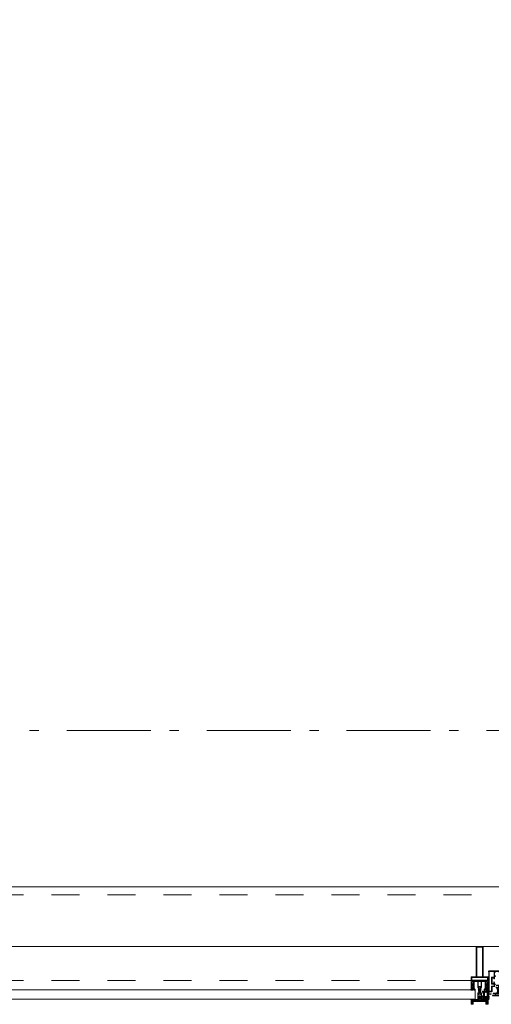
# Model space of a CAD drawing. Header units: millimetres. Extents: x 274611 to 749520, y 175257 to 298905.
# Tile 176 of 251: x 734182 to 735586, y 192693 to 195626. Entities that reach past the tile are written whole.
import ezdxf

# ---------------------------------------------------------------- set-up
doc = ezdxf.new("R2010")
doc.units = ezdxf.units.MM
doc.header["$LTSCALE"] = 400
doc.linetypes.add('STYLE_01', pattern=[0.416641, 0.208282, -0.208359])
doc.linetypes.add('STYLE_06', pattern=[1.041641, 0.625, -0.208282, 0.069427, -0.138931])
doc.layers.add('mat-glas', color=5, linetype='Continuous', lineweight=15)
doc.layers.add('None', color=7, linetype='Continuous', lineweight=9)
doc.styles.get("Standard").update_dxf_attribs({"font": 'arial.ttf'})

# ---------------------------------------------------------------- blocks, each defined once
blk = doc.blocks.new('30010-0')
at = {"layer": 'None', "color": 8, "linetype": 'Continuous', "lineweight": 5}
for p, q in [((3, 20), (3, 22)), ((3, 11), (3, 18)), ((3, 6), (3, 9)), ((4, 6), (4, 22)), ((5, 6), (5, 22)), ((6, 18), (6, 22)), ((6, 6), (6, 11)), ((7, 20), (7, 22)), ((8, 21), (8, 22)), ((8, 6), (8, 7)), ((12, 21), (12, 22)), ((12, 6), (12, 7)), ((13, 20), (13, 22)), ((13, 6), (13, 8)), ((14, 6), (14, 22)), ((15, 6), (15, 22)), ((16, 6), (16, 22)), ((17, 20), (17, 22)), ((17, 13), (17, 17)), ((17, 6), (17, 9)), ((18, 14), (18, 16)), ((19, 14), (19, 16)), ((20, 14), (20, 16)), ((21, 14), (21, 16)), ((22, 15), (22, 16)), ((23, 15), (23, 16)), ((24, 14), (24, 16)), ((25, 15), (25, 16))]:
    blk.add_line(p, q, dxfattribs=at)
at = {"layer": 'None', "color": 8, "linetype": 'Continuous', "lineweight": 5, "flags": 128}
for points in [[(20, 22), (27, 22), (28, 23), (29, 24), (29, 37), (30, 38), (34, 38), (35, 38), (36, 39), (36, 39), (36, 40), (36, 40), (36, 40), (35, 40), (35, 40), (35, 43), (36, 44), (37, 44), (38, 45), (37, 45), (35, 45), (35, 50), (34, 52), (33, 52), (33, 48), (32, 47), (30, 47), (29, 48), (29, 63), (30, 64), (32, 64), (33, 63), (33, 61), (34, 61), (35, 62), (35, 68), (37, 68), (38, 69), (37, 70), (35, 70), (35, 80), (36, 80), (36, 80), (37, 80), (37, 81), (35, 81), (35, 83), (50, 83), (50, 81), (49, 81), (49, 80), (49, 80), (50, 80), (50, 79), (51, 79), (51, 79), (52, 79), (52, 80), (51, 80), (51, 81), (52, 81), (52, 83), (54, 83), (54, 81), (54, 81), (54, 80), (54, 80), (54, 79), (54, 79), (55, 79), (55, 83), (55, 84), (54, 85), (20, 85), (19, 84), (18, 83), (18, 82), (19, 82), (19, 66), (18, 66), (18, 65), (19, 65), (19, 37), (18, 37), (18, 36), (19, 36), (19, 25), (18, 24), (1, 24), (0, 24), (0, 22), (0, 22), (1, 21), (1, 21), (1, 18), (2, 18), (2, 18), (3, 19), (3, 20), (3, 20), (3, 20), (3, 20), (2, 20), (2, 20), (2, 22), (1, 22), (2, 22), (8, 22), (8, 23), (9, 22), (9, 22), (9, 22), (7, 21), (6, 20), (7, 20), (10, 21), (13, 20), (14, 20), (13, 21), (12, 21), (12, 21), (11, 22), (11, 22), (11, 22), (12, 23), (12, 22), (19, 22), (19, 22), (18, 22), (18, 20), (18, 20), (18, 20), (17, 20), (17, 20), (17, 20), (17, 19), (18, 18), (18, 18), (19, 18), (20, 21), (20, 21), (20, 22)], [(27, 65), (27, 46), (28, 45), (33, 45), (34, 44), (34, 40), (33, 39), (28, 39), (27, 38), (27, 25), (26, 24), (21, 24), (20, 25), (20, 82), (21, 83), (33, 83), (34, 82), (34, 67), (33, 66), (28, 66)], [(9, 7), (9, 7), (8, 6), (2, 6), (2, 8), (2, 9), (3, 9), (3, 9), (3, 9), (3, 10), (3, 11), (3, 18), (3, 19), (3, 20), (3, 20), (3, 20), (3, 20), (2, 20), (2, 20), (2, 22), (8, 22), (9, 22), (9, 22), (7, 20), (6, 19), (6, 18), (6, 11), (6, 9), (7, 8), (7, 6)], [(17, 5), (17, 2), (3, 2), (3, 5)]]:
    blk.add_lwpolyline(points, close=True, dxfattribs=at)
for points in [[(20, 6), (20, 7), (20, 7), (20, 8), (19, 11), (18, 11), (18, 11), (17, 10), (17, 9), (17, 9), (18, 9), (18, 9), (18, 9), (18, 9), (18, 7), (19, 7), (19, 6), (12, 6), (12, 6), (11, 6), (11, 7), (11, 7), (13, 8), (14, 9), (13, 9), (10, 8), (7, 9), (6, 9), (7, 8), (8, 7), (8, 7), (9, 7), (9, 7), (9, 6), (8, 6), (8, 6), (2, 6), (1, 7), (2, 7), (2, 9), (2, 9), (3, 9), (3, 9), (3, 9), (3, 10), (2, 11), (2, 11), (1, 11), (0, 8), (1, 7), (0, 7), (0, 6), (0, 5), (1, 5), (1, 5), (2, 4), (2, 2), (1, 2), (0, 1), (0, 0), (1, 0), (20, 0), (20, 0), (20, 1), (19, 2), (19, 2), (19, 4), (19, 5), (19, 5), (20, 5), (20, 5), (20, 6)], [(12, 7), (12, 6), (18, 6), (18, 8), (18, 9), (18, 9), (17, 9), (17, 9), (17, 9), (17, 10), (17, 11), (17, 13), (18, 14), (20, 14), (23, 15), (23, 15), (23, 15), (23, 14), (25, 15), (26, 15), (26, 16), (26, 16), (26, 16), (18, 16), (18, 17), (17, 18), (17, 19), (17, 20), (17, 20), (18, 20), (18, 20), (18, 20), (18, 22), (12, 22), (12, 22), (12, 22), (13, 20), (14, 19), (14, 18), (14, 11), (14, 9), (13, 8), (12, 7)]]:
    blk.add_lwpolyline(points, dxfattribs=at)
blk = doc.blocks.new('30009-0')
at = {"layer": 'None', "color": 8, "linetype": 'Continuous', "lineweight": 5, "flags": 128}
for points in [[(32, 24), (34, 24), (34, 23), (34, 22), (35, 22), (36, 22), (37, 22), (37, 23), (36, 23), (36, 26), (45, 26), (45, 23), (44, 23), (44, 22), (45, 22), (47, 22), (47, 64), (46, 65), (45, 65), (21, 65), (20, 64), (20, 56), (20, 56), (22, 56), (22, 57), (22, 59), (23, 59), (23, 61), (22, 61), (22, 61), (22, 63), (22, 64), (27, 64), (28, 63), (28, 61), (27, 61), (26, 61), (26, 59), (28, 59), (28, 46), (28, 46), (28, 45), (28, 32), (22, 32), (22, 34), (22, 34), (20, 34), (20, 34), (20, 32), (12, 32), (11, 32), (11, 31), (12, 30), (13, 30), (13, 31), (16, 31), (17, 30), (17, 26), (16, 25), (16, 25), (11, 25), (11, 26), (11, 26), (10, 25), (10, 24), (10, 24), (11, 24), (12, 23), (12, 23), (12, 22), (13, 20), (13, 19), (14, 19), (15, 20), (15, 21), (15, 21), (14, 21), (14, 21), (14, 22), (14, 22), (13, 23), (13, 23), (13, 24), (19, 24), (20, 24), (20, 24), (20, 23), (20, 23), (19, 22), (18, 21), (18, 21), (22, 22), (25, 21), (25, 21), (24, 22), (23, 23), (23, 23), (23, 23), (23, 23), (23, 24), (23, 24), (24, 24), (30, 24), (30, 23), (30, 23), (29, 22), (28, 21), (28, 20), (29, 19), (30, 19), (30, 20), (31, 22), (31, 23), (31, 23), (32, 24)], [(11, 8), (9, 8), (8, 8), (2, 8), (2, 8), (2, 7), (3, 6), (3, 6), (3, 7), (6, 7), (7, 6), (7, 2), (6, 2), (2, 2), (2, 2), (1, 2), (0, 1), (0, 1), (1, 0), (31, 0), (32, 1), (32, 8), (31, 8), (31, 9), (31, 9), (30, 12), (30, 12), (29, 12), (28, 11), (28, 10), (29, 10), (29, 10), (29, 10), (29, 10), (30, 9), (30, 8), (30, 8), (24, 8), (23, 7), (23, 8), (23, 8), (23, 8), (24, 9), (25, 10), (25, 10), (22, 9), (18, 10), (18, 10), (19, 9), (20, 9), (20, 9), (20, 8), (20, 8), (20, 8), (20, 7), (19, 8), (13, 8), (13, 8), (13, 9), (14, 10), (14, 10), (14, 10), (14, 10), (15, 10), (15, 11), (14, 12), (13, 12), (13, 12), (12, 9), (12, 9), (12, 8), (11, 8)], [(8, 2), (8, 6), (30, 6), (30, 2), (8, 2)], [(20, 23), (20, 24), (20, 24), (14, 24), (14, 22), (14, 22), (14, 21), (14, 21), (15, 21), (15, 21), (14, 19), (14, 12), (15, 11), (15, 10), (15, 10), (14, 10), (14, 10), (14, 10), (14, 10), (14, 8), (20, 8), (20, 8), (20, 8), (18, 10), (18, 8), (18, 10), (18, 11), (17, 12), (17, 20), (17, 21), (18, 21), (20, 23)], [(23, 23), (23, 24), (23, 24), (29, 24), (29, 22), (29, 22), (29, 21), (29, 21), (28, 21), (28, 21), (29, 19), (29, 12), (28, 11), (28, 10), (28, 10), (29, 10), (29, 10), (29, 10), (29, 10), (29, 8), (23, 8), (23, 8), (23, 8), (25, 10), (25, 8), (25, 10), (26, 11), (26, 12), (26, 20), (26, 21), (25, 21), (23, 23)]]:
    blk.add_lwpolyline(points, dxfattribs=at)
blk.add_lwpolyline([(30, 32), (30, 63), (31, 64), (44, 64), (45, 63), (45, 28), (44, 27), (35, 27), (34, 26), (33, 25), (19, 25), (18, 26), (18, 29), (19, 30), (28, 30), (29, 31)], close=True, dxfattribs=at)
blk = doc.blocks.new('*U1912')
at = {"layer": 'None', "color": 7}
for name, p in [('30010-0', (48655.1, -35310.5)), ('30009-0', (48685.1, -35300.5))]:
    blk.add_blockref(name, p, dxfattribs=at)
blk = doc.blocks.new('*U1913')
at = {"layer": 'None', "color": 8, "lineweight": 5, "flags": 128}
for points in [[(48631.6, -35283.5), (48631.6, -35283.5, 0.390793), (48633.1, -35282.2), (48633.1, -35282.2, 0.390793), (48632, -35280.5), (48632, -35280.5, -0.352623), (48630.4, -35278.6), (48630.4, -35271.8), (48630.4, -35271.8, 0.414214), (48630.1, -35271.5), (48628.8, -35271.5), (48628.3, -35271.7), (48628.3, -35271.7, -0.520293), (48628, -35271.5), (48628, -35268.8), (48628.2, -35268.7), (48628.2, -35266.7), (48628.2, -35266.7, -0.577863), (48628.2, -35266.4), (48628.3, -35266.4), (48628.3, -35266.4, 0.366605), (48628.6, -35266.2), (48628.6, -35266.2, 0.366605), (48628.4, -35265.8), (48628.4, -35265.8, -0.130834), (48627.1, -35264.8), (48627.1, -35264.8, 0.439074), (48625.7, -35264.8), (48625.7, -35264.8, -0.133252), (48624.3, -35265.8), (48624.3, -35265.8, 0.366605), (48624.1, -35266.2), (48624.1, -35266.2, 0.366605), (48624.4, -35266.4), (48624.5, -35266.4), (48624.5, -35266.4, -0.577455), (48624.6, -35266.7), (48624.6, -35268.7), (48624.7, -35268.8), (48624.7, -35271.5), (48624.7, -35271.5, -0.52048), (48624.5, -35271.7), (48623.9, -35271.5), (48621.7, -35271.5), (48621.7, -35271.5, 0.414214), (48621.4, -35271.8), (48621.4, -35279.6), (48621.4, -35279.6, -0.255976), (48620.5, -35281.3), (48620.5, -35281.3, 0.749676), (48621.1, -35283.5), (48625.2, -35283.5), (48625.2, -35283.5, 0.414214), (48627.2, -35281.5), (48627.2, -35281.5, -0.402808), (48627.7, -35281), (48627.7, -35281, -0.402808), (48628.2, -35281.5), (48628.2, -35281.5, 0.233259), (48628.4, -35281.8), (48631.8, -35282.3), (48631.8, -35282.3, -0.419014), (48631.9, -35282.4), (48631.9, -35282.4, -0.419014), (48631.8, -35282.5), (48630.4, -35282.5), (48630.4, -35282.5, 0.414214), (48629.9, -35283), (48629.9, -35283, 0.414214), (48630.4, -35283.5)], [(48625.6, -35280.5), (48625.6, -35280.5, -0.552342), (48626.2, -35281.7), (48626.2, -35281.7, -0.263556), (48624.5, -35282.7), (48621, -35282.7), (48621, -35282.7, -0.437017), (48620.7, -35282.4), (48620.7, -35282.4, -0.437017), (48621.1, -35282.1), (48621.1, -35282.1, 0.396568), (48622.7, -35280.8), (48622.7, -35280.8, -0.418874), (48623.2, -35280.3)], [(48671.4, -35271.3), (48671.4, -35255.5), (48669.5, -35255.5), (48623.3, -35255.5), (48621.4, -35255.5), (48621.4, -35271.3), (48624.3, -35271.3), (48624.3, -35266.7), (48623.8, -35266.7), (48623.8, -35265.3), (48624.3, -35265.3), (48624.3, -35263.4), (48624.5, -35263.2), (48624.5, -35259), (48624.5, -35259, -0.414214), (48626.2, -35257.3), (48626.2, -35257.3), (48626.2, -35257.3, -0.414214), (48627.9, -35259), (48627.9, -35263.2), (48628.2, -35263.4), (48628.2, -35265.3), (48628.7, -35265.3), (48628.7, -35266.7), (48628.2, -35266.7), (48628.2, -35271.3), (48630.1, -35271.3), (48630.1, -35258.5), (48630.1, -35258.5, -0.414214), (48631.3, -35257.3), (48631.3, -35257.3), (48639.8, -35257.3), (48639.8, -35257.3, -0.414214), (48641, -35258.5), (48641, -35275.5), (48642.5, -35275.5), (48642.5, -35278.3), (48642.1, -35278.7), (48642.5, -35279.1), (48642.5, -35279.7), (48642.1, -35280.1), (48642.5, -35280.5), (48642.5, -35281.1), (48642.1, -35281.5), (48642.5, -35282.5), (48642.5, -35287.3), (48644.2, -35287.3), (48644.2, -35276.5), (48644.2, -35276.5, -0.414214), (48646.4, -35274.3), (48646.4, -35274.3), (48646.4, -35274.3, -0.414214), (48648.6, -35276.5), (48648.6, -35287.3), (48650.3, -35287.3), (48650.3, -35282.5), (48650.7, -35281.5), (48650.3, -35281.1), (48650.3, -35280.5), (48650.7, -35280.1), (48650.3, -35279.7), (48650.3, -35279.1), (48650.7, -35278.7), (48650.3, -35278.3), (48650.3, -35275.5), (48651.7, -35275.5), (48651.7, -35258.5), (48651.7, -35258.5, -0.414214), (48652.9, -35257.3), (48652.9, -35257.3), (48661.5, -35257.3), (48661.5, -35257.3, -0.414214), (48662.7, -35258.5), (48662.7, -35271.3), (48664.6, -35271.3), (48664.6, -35266.7), (48664.1, -35266.7), (48664.1, -35265.3), (48664.6, -35265.3), (48664.6, -35263.4), (48664.8, -35263.2), (48664.8, -35259), (48664.8, -35259, -0.414214), (48666.5, -35257.3), (48666.5, -35257.3), (48666.6, -35257.3, -0.414214), (48668.3, -35259), (48668.3, -35263.2), (48668.5, -35263.4), (48668.5, -35265.3), (48669, -35265.3), (48669, -35266.7), (48668.5, -35266.7), (48668.5, -35271.3)], [(48623.4, -35274.6), (48623.4, -35274.6, -0.414214), (48624.2, -35273.7), (48624.2, -35273.7, -0.414214), (48625.1, -35274.6), (48625.1, -35277.5), (48625.1, -35277.5, -0.414214), (48624.2, -35278.3), (48624.2, -35278.3, -0.414214), (48623.4, -35277.5)], [(48625.4, -35266.5, -0.29188), (48625.6, -35266), (48626.1, -35265.6), (48626.1, -35265.6, -0.344328), (48626.7, -35265.6), (48627.2, -35266), (48627.2, -35266, -0.29188), (48627.4, -35266.5), (48627, -35268.2), (48627, -35268.2, -0.348796), (48626.4, -35268.7), (48626.4, -35268.7, -0.348796), (48625.8, -35268.2), (48625.4, -35266.5)], [(48627.5, -35278.3, -0.414214), (48626.7, -35277.5), (48626.7, -35274.6), (48626.7, -35274.6, -0.414214), (48627.5, -35273.7), (48627.5, -35273.7, -0.414214), (48628.4, -35274.6), (48628.4, -35277.5), (48628.4, -35277.5, -0.414214), (48627.5, -35278.3)], [(48661.2, -35283.5), (48661.2, -35283.5, -0.390793), (48659.6, -35282.2), (48659.6, -35282.2, -0.390793), (48660.8, -35280.5), (48660.8, -35280.5, 0.352623), (48662.4, -35278.6), (48662.4, -35271.8), (48662.4, -35271.8, -0.414214), (48662.7, -35271.5), (48663.9, -35271.5), (48664.5, -35271.7), (48664.5, -35271.7, 0.520293), (48664.7, -35271.5), (48664.7, -35268.8), (48664.6, -35268.7), (48664.6, -35266.7), (48664.6, -35266.7, 0.577863), (48664.5, -35266.4), (48664.4, -35266.4), (48664.4, -35266.4, -0.366605), (48664.1, -35266.2), (48664.1, -35266.2, -0.366605), (48664.3, -35265.8), (48664.3, -35265.8, 0.130834), (48665.6, -35264.8), (48665.6, -35264.8, -0.439074), (48667.1, -35264.8), (48667.1, -35264.8, 0.133252), (48668.4, -35265.8), (48668.4, -35265.8, -0.366605), (48668.6, -35266.2), (48668.6, -35266.2, -0.366605), (48668.3, -35266.4), (48668.2, -35266.4), (48668.2, -35266.4, 0.577455), (48668.2, -35266.7), (48668.2, -35268.7), (48668, -35268.8), (48668, -35271.5), (48668, -35271.5, 0.52048), (48668.3, -35271.7), (48668.8, -35271.5), (48671.1, -35271.5), (48671.1, -35271.5, -0.414214), (48671.4, -35271.8), (48671.4, -35279.6), (48671.4, -35279.6, 0.255976), (48672.3, -35281.3), (48672.3, -35281.3, -0.749676), (48671.7, -35283.5), (48667.6, -35283.5), (48667.6, -35283.5, -0.414214), (48665.6, -35281.5), (48665.6, -35281.5, 0.402808), (48665.1, -35281), (48665.1, -35281, 0.402808), (48664.6, -35281.5), (48664.6, -35281.5, -0.233259), (48664.4, -35281.8), (48661, -35282.3), (48661, -35282.3, 0.419014), (48660.9, -35282.4), (48660.9, -35282.4, 0.419014), (48661, -35282.5), (48662.4, -35282.5), (48662.4, -35282.5, -0.414214), (48662.9, -35283), (48662.9, -35283, -0.414214), (48662.4, -35283.5)], [(48665.2, -35278.3, 0.414214), (48666.1, -35277.5), (48666.1, -35274.6), (48666.1, -35274.6, 0.414214), (48665.2, -35273.7), (48665.2, -35273.7, 0.414214), (48664.4, -35274.6), (48664.4, -35277.5), (48664.4, -35277.5, 0.414214), (48665.2, -35278.3)], [(48667.4, -35266.5, 0.29188), (48667.2, -35266), (48666.7, -35265.6), (48666.7, -35265.6, 0.344328), (48666.1, -35265.6), (48665.6, -35266), (48665.6, -35266, 0.29188), (48665.4, -35266.5), (48665.8, -35268.2), (48665.8, -35268.2, 0.348796), (48666.4, -35268.7), (48666.4, -35268.7, 0.348796), (48667, -35268.2), (48667.4, -35266.5)], [(48667.2, -35280.5), (48667.2, -35280.5, 0.552342), (48666.6, -35281.7), (48666.6, -35281.7, 0.263556), (48668.3, -35282.7), (48671.8, -35282.7), (48671.8, -35282.7, 0.437017), (48672.1, -35282.4), (48672.1, -35282.4, 0.437017), (48671.7, -35282.1), (48671.7, -35282.1, -0.396568), (48670.1, -35280.8), (48670.1, -35280.8, 0.418874), (48669.6, -35280.3)], [(48669.4, -35274.6), (48669.4, -35274.6, 0.414214), (48668.5, -35273.7), (48668.5, -35273.7, 0.414214), (48667.7, -35274.6), (48667.7, -35277.5), (48667.7, -35277.5, 0.414214), (48668.5, -35278.3), (48668.5, -35278.3, 0.414214), (48669.4, -35277.5)]]:
    blk.add_lwpolyline(points, format="xyb", close=True, dxfattribs=at)
blk.add_lwpolyline([(48650.4, -35257.3), (48650.4, -35273), (48642.4, -35273), (48642.4, -35257.3)], close=True, dxfattribs=at)
blk = doc.blocks.new('*U1914')
at = {"layer": 'None', "color": 7}
blk.add_blockref('*U1913', (0, 0), dxfattribs=at)
blk = doc.blocks.new('*U1915')
at = {"layer": 'None', "color": 8, "linetype": 'Continuous', "lineweight": 5, "flags": 128}
for points in [[(48636.4, -35153.5), (48656.4, -35153.5), (48656.4, -35243.5), (48671.4, -35243.5), (48671.4, -35255.5), (48621.4, -35255.5), (48621.4, -35243.5), (48636.4, -35243.5)], [(48638.4, -35155.5), (48638.4, -35243.5), (48654.4, -35243.5), (48654.4, -35155.5)], [(48654.4, -35245.5), (48638.4, -35245.5), (48623.4, -35245.5), (48623.4, -35253.5), (48669.4, -35253.5), (48669.4, -35245.5)]]:
    blk.add_lwpolyline(points, close=True, dxfattribs=at)
blk = doc.blocks.new('*U1916')
at = {"layer": 'None', "color": 7}
for name in ['*U1915', '*U1914']:
    blk.add_blockref(name, (0, 0), dxfattribs=at)
blk = doc.blocks.new('*U1917')
at = {"layer": 'None', "color": 8, "linetype": 'Continuous', "lineweight": 5}
for p, q in [((48622.4, -35313.6), (48623.4, -35317.6)), ((48644.4, -35313.6), (48622.4, -35313.6)), ((48646.4, -35311.6), (48644.4, -35312.6)), ((48644.4, -35312.6), (48644.4, -35313.6)), ((48647.4, -35312.6), (48646.4, -35311.6)), ((48647.4, -35313.6), (48647.4, -35312.6)), ((48669.4, -35313.6), (48647.4, -35313.6)), ((48668.4, -35317.6), (48669.4, -35313.6)), ((48623.4, -35317.6), (48622.4, -35318.6)), ((48622.4, -35318.6), (48623.4, -35320.6)), ((48623.4, -35320.6), (48624.4, -35321.6)), ((48624.4, -35321.6), (48624.4, -35323.6)), ((48624.4, -35323.6), (48625.4, -35323.6)), ((48625.4, -35316.6), (48626.4, -35315.6)), ((48625.4, -35322.6), (48625.4, -35316.6)), ((48625.4, -35323.6), (48625.4, -35322.6)), ((48626.4, -35315.6), (48666.4, -35315.6)), ((48666.4, -35315.6), (48666.4, -35316.6)), ((48666.4, -35316.6), (48666.4, -35322.6)), ((48666.4, -35322.6), (48666.4, -35323.6)), ((48666.4, -35323.6), (48667.4, -35323.6)), ((48667.4, -35323.6), (48668.4, -35321.6)), ((48669.4, -35318.6), (48668.4, -35317.6)), ((48668.4, -35320.6), (48669.4, -35318.6)), ((48668.4, -35321.6), (48668.4, -35320.6))]:
    blk.add_line(p, q, dxfattribs=at)
at = {"layer": 'None', "color": 8, "linetype": 'Continuous', "lineweight": 5, "flags": 128}
blk.add_lwpolyline([(48669.4, -35313.6), (48647.4, -35313.6), (48647.4, -35312.6), (48646.4, -35311.6), (48644.4, -35312.6), (48644.4, -35313.6), (48622.4, -35313.6), (48623.4, -35317.6), (48623.4, -35317.6), (48623.4, -35317.6), (48622.4, -35318.6), (48622.4, -35318.6), (48623.4, -35320.6), (48624.4, -35321.6), (48624.4, -35323.6), (48625.4, -35323.6), (48625.4, -35323.6), (48625.4, -35322.6), (48625.4, -35316.6), (48626.4, -35315.6), (48666.4, -35315.6), (48666.4, -35316.6), (48666.4, -35322.6), (48666.4, -35323.6), (48667.4, -35323.6), (48667.4, -35323.6), (48668.4, -35321.6), (48668.4, -35320.6), (48669.4, -35318.6), (48669.4, -35318.6), (48668.4, -35317.6), (48668.4, -35317.6), (48668.4, -35317.6)], close=True, dxfattribs=at)
at = {"layer": 'None', "color": 0, "flags": 1}
blk.add_attdef('GRUPPE', (48622.4, -35331.3), '', height=4.23, dxfattribs=at)
blk = doc.blocks.new('*U1918')
at = {"layer": 'None', "color": 8, "linetype": 'Continuous', "lineweight": 5}
for p, q in [((48645.4, -35279.6), (48644.4, -35280.6)), ((48644.4, -35280.6), (48644.4, -35281.6)), ((48644.4, -35281.6), (48644.4, -35283.6)), ((48644.4, -35283.6), (48644.4, -35284.6)), ((48644.4, -35284.6), (48644.4, -35286.6)), ((48646.4, -35278.6), (48645.4, -35279.6)), ((48645.4, -35280.6), (48646.4, -35279.6)), ((48645.4, -35282.6), (48645.4, -35280.6)), ((48645.4, -35283.6), (48645.4, -35282.6)), ((48645.4, -35284.6), (48645.4, -35283.6)), ((48645.4, -35286.6), (48645.4, -35284.6)), ((48647.4, -35279.6), (48646.4, -35278.6)), ((48646.4, -35279.6), (48647.4, -35280.6)), ((48648.4, -35280.6), (48647.4, -35279.6)), ((48647.4, -35280.6), (48647.4, -35282.6)), ((48647.4, -35282.6), (48647.4, -35283.6)), ((48647.4, -35283.6), (48647.4, -35284.6)), ((48647.4, -35284.6), (48647.4, -35286.6)), ((48648.4, -35281.6), (48648.4, -35280.6)), ((48648.4, -35283.6), (48648.4, -35281.6)), ((48648.4, -35284.6), (48648.4, -35283.6)), ((48648.4, -35286.6), (48648.4, -35284.6)), ((48643.4, -35291.6), (48641.4, -35291.6)), ((48641.4, -35291.6), (48641.4, -35308.6)), ((48641.4, -35308.6), (48641.4, -35309.6)), ((48641.4, -35309.6), (48642.4, -35309.6)), ((48642.4, -35293.6), (48643.4, -35293.6)), ((48642.4, -35296.6), (48642.4, -35293.6)), ((48643.4, -35297.6), (48642.4, -35296.6)), ((48642.4, -35303.6), (48643.4, -35302.6)), ((48642.4, -35307.6), (48642.4, -35303.6)), ((48643.4, -35307.6), (48642.4, -35307.6)), ((48642.4, -35309.6), (48643.4, -35309.6)), ((48644.4, -35290.6), (48643.4, -35291.6)), ((48643.4, -35293.6), (48645.4, -35293.6)), ((48643.4, -35296.6), (48643.4, -35297.6)), ((48644.4, -35296.6), (48643.4, -35296.6)), ((48643.4, -35302.6), (48645.4, -35300.6)), ((48643.4, -35308.6), (48643.4, -35307.6)), ((48643.4, -35309.6), (48643.4, -35308.6)), ((48644.4, -35286.6), (48644.4, -35288.6)), ((48644.4, -35288.6), (48644.4, -35289.6)), ((48644.4, -35289.6), (48644.4, -35290.6)), ((48646.4, -35295.6), (48644.4, -35296.6)), ((48645.4, -35288.6), (48645.4, -35286.6)), ((48645.4, -35290.6), (48645.4, -35288.6)), ((48646.4, -35291.6), (48645.4, -35290.6)), ((48645.4, -35293.6), (48646.4, -35292.6)), ((48645.4, -35300.6), (48647.4, -35300.6)), ((48647.4, -35290.6), (48646.4, -35291.6)), ((48646.4, -35292.6), (48648.4, -35293.6)), ((48648.4, -35296.6), (48646.4, -35295.6)), ((48647.4, -35286.6), (48647.4, -35287.6)), ((48647.4, -35287.6), (48647.4, -35288.6)), ((48647.4, -35288.6), (48647.4, -35290.6)), ((48647.4, -35300.6), (48649.4, -35302.6)), ((48648.4, -35288.6), (48648.4, -35286.6)), ((48648.4, -35289.6), (48648.4, -35288.6)), ((48648.4, -35290.6), (48648.4, -35289.6)), ((48649.4, -35291.6), (48648.4, -35290.6)), ((48648.4, -35293.6), (48649.4, -35293.6)), ((48649.4, -35296.6), (48648.4, -35296.6)), ((48651.4, -35291.6), (48649.4, -35291.6)), ((48649.4, -35293.6), (48650.4, -35293.6)), ((48649.4, -35297.6), (48649.4, -35296.6)), ((48650.4, -35296.6), (48649.4, -35297.6)), ((48649.4, -35302.6), (48650.4, -35303.6)), ((48649.4, -35307.6), (48649.4, -35308.6)), ((48650.4, -35307.6), (48649.4, -35307.6)), ((48649.4, -35308.6), (48649.4, -35309.6)), ((48649.4, -35309.6), (48650.4, -35309.6)), ((48650.4, -35293.6), (48650.4, -35296.6)), ((48650.4, -35303.6), (48650.4, -35307.6)), ((48650.4, -35309.6), (48651.4, -35309.6)), ((48651.4, -35308.6), (48651.4, -35291.6)), ((48651.4, -35309.6), (48651.4, -35308.6))]:
    blk.add_line(p, q, dxfattribs=at)
at = {"layer": 'None', "color": 8, "linetype": 'Continuous', "lineweight": 5, "flags": 128}
for points in [[(48641.4, -35291.6), (48641.4, -35308.6), (48641.4, -35309.6), (48642.4, -35309.6), (48643.4, -35309.6), (48643.4, -35308.6), (48643.4, -35307.6), (48643.4, -35307.6), (48642.4, -35307.6), (48642.4, -35303.6), (48643.4, -35302.6), (48645.4, -35300.6), (48647.4, -35300.6), (48649.4, -35302.6), (48650.4, -35303.6), (48650.4, -35307.6), (48649.4, -35307.6), (48649.4, -35307.6), (48649.4, -35308.6), (48649.4, -35309.6), (48650.4, -35309.6), (48651.4, -35309.6), (48651.4, -35308.6), (48651.4, -35291.6), (48649.4, -35291.6), (48648.4, -35290.6), (48648.4, -35289.6), (48648.4, -35288.6), (48648.4, -35286.6), (48648.4, -35284.6), (48648.4, -35284.6), (48648.4, -35284.6), (48648.4, -35283.6), (48648.4, -35281.6), (48648.4, -35280.6), (48647.4, -35279.6), (48647.4, -35279.6), (48646.4, -35278.6), (48645.4, -35279.6), (48645.4, -35279.6), (48644.4, -35280.6), (48644.4, -35281.6), (48644.4, -35283.6), (48644.4, -35284.6), (48644.4, -35284.6), (48644.4, -35284.6), (48644.4, -35286.6), (48644.4, -35288.6), (48644.4, -35289.6), (48644.4, -35290.6), (48643.4, -35291.6)], [(48649.4, -35293.6), (48650.4, -35293.6), (48650.4, -35296.6), (48649.4, -35297.6), (48649.4, -35297.6), (48649.4, -35296.6), (48648.4, -35296.6), (48646.4, -35295.6), (48644.4, -35296.6), (48643.4, -35296.6), (48643.4, -35297.6), (48642.4, -35296.6), (48642.4, -35293.6), (48643.4, -35293.6), (48645.4, -35293.6), (48646.4, -35292.6), (48648.4, -35293.6)]]:
    blk.add_lwpolyline(points, close=True, dxfattribs=at)
blk.add_lwpolyline([(48647.4, -35290.6), (48646.4, -35291.6), (48645.4, -35290.6), (48645.4, -35288.6), (48645.4, -35288.6), (48645.4, -35286.6), (48645.4, -35284.6), (48645.4, -35283.6), (48645.4, -35283.6), (48645.4, -35282.6), (48645.4, -35282.6), (48645.4, -35280.6), (48646.4, -35279.6), (48647.4, -35280.6), (48647.4, -35282.6), (48647.4, -35282.6), (48647.4, -35283.6), (48647.4, -35283.6), (48647.4, -35284.6), (48647.4, -35286.6), (48647.4, -35287.6), (48647.4, -35287.6), (48647.4, -35288.6), (48647.4, -35288.6), (48647.4, -35290.6)], dxfattribs=at)
at = {"layer": 'None', "color": 0, "flags": 1}
blk.add_attdef('GRUPPE', (48641.4, -35317.3), '', height=4.23, dxfattribs=at)
blk = doc.blocks.new('*U1919')
at = {"layer": 'None', "color": 8, "linetype": 'Continuous', "lineweight": 5}
for p, q in [((48619.4, -35310.6), (48621.4, -35310.6)), ((48619.4, -35311.6), (48619.4, -35310.6)), ((48620.4, -35311.6), (48619.4, -35311.6)), ((48621.4, -35312.6), (48620.4, -35311.6)), ((48621.4, -35310.6), (48622.4, -35311.6)), ((48621.4, -35313.6), (48621.4, -35312.6)), ((48644.4, -35313.6), (48621.4, -35313.6)), ((48622.4, -35311.6), (48623.4, -35311.6)), ((48623.4, -35311.6), (48624.4, -35310.6)), ((48624.4, -35310.6), (48625.4, -35311.6)), ((48625.4, -35311.6), (48626.4, -35310.6)), ((48626.4, -35310.6), (48627.4, -35311.6)), ((48627.4, -35311.6), (48628.4, -35310.6)), ((48628.4, -35310.6), (48629.4, -35310.6)), ((48629.4, -35310.6), (48629.4, -35311.6)), ((48629.4, -35311.6), (48630.4, -35311.6)), ((48630.4, -35310.6), (48631.4, -35310.6)), ((48630.4, -35311.6), (48630.4, -35310.6)), ((48631.4, -35310.6), (48631.4, -35311.6)), ((48631.4, -35311.6), (48632.4, -35311.6)), ((48632.4, -35310.6), (48633.4, -35310.6)), ((48632.4, -35311.6), (48632.4, -35310.6)), ((48633.4, -35310.6), (48635.4, -35311.6)), ((48635.4, -35311.6), (48641.4, -35311.6)), ((48641.4, -35311.6), (48643.4, -35311.6)), ((48642.4, -35305.6), (48643.4, -35305.6)), ((48643.4, -35306.6), (48642.4, -35305.6)), ((48643.4, -35305.6), (48645.4, -35302.6)), ((48644.4, -35306.6), (48643.4, -35306.6)), ((48643.4, -35310.6), (48644.4, -35308.6)), ((48643.4, -35311.6), (48643.4, -35310.6)), ((48644.4, -35308.6), (48644.4, -35306.6)), ((48645.4, -35312.6), (48644.4, -35313.6)), ((48645.4, -35302.6), (48646.4, -35302.6)), ((48646.4, -35303.6), (48645.4, -35304.6)), ((48645.4, -35304.6), (48645.4, -35308.6)), ((48645.4, -35308.6), (48646.4, -35309.6)), ((48646.4, -35311.6), (48645.4, -35312.6)), ((48646.4, -35302.6), (48647.4, -35302.6)), ((48647.4, -35304.6), (48646.4, -35303.6)), ((48646.4, -35309.6), (48647.4, -35308.6)), ((48647.4, -35312.6), (48646.4, -35311.6)), ((48647.4, -35302.6), (48649.4, -35305.6)), ((48647.4, -35308.6), (48647.4, -35304.6)), ((48648.4, -35313.6), (48647.4, -35312.6)), ((48648.4, -35306.6), (48648.4, -35308.6)), ((48649.4, -35306.6), (48648.4, -35306.6)), ((48648.4, -35308.6), (48649.4, -35310.6)), ((48671.4, -35313.6), (48648.4, -35313.6)), ((48650.4, -35305.6), (48649.4, -35306.6)), ((48649.4, -35305.6), (48650.4, -35305.6)), ((48649.4, -35310.6), (48649.4, -35311.6)), ((48649.4, -35311.6), (48651.4, -35311.6)), ((48651.4, -35311.6), (48657.4, -35311.6)), ((48657.4, -35311.6), (48659.4, -35310.6)), ((48659.4, -35310.6), (48660.4, -35310.6)), ((48660.4, -35310.6), (48660.4, -35311.6)), ((48660.4, -35311.6), (48661.4, -35311.6)), ((48661.4, -35310.6), (48662.4, -35310.6)), ((48661.4, -35311.6), (48661.4, -35310.6)), ((48662.4, -35310.6), (48662.4, -35311.6)), ((48662.4, -35311.6), (48663.4, -35311.6)), ((48663.4, -35310.6), (48664.4, -35310.6)), ((48663.4, -35311.6), (48663.4, -35310.6)), ((48664.4, -35310.6), (48665.4, -35311.6)), ((48665.4, -35311.6), (48666.4, -35310.6)), ((48666.4, -35310.6), (48667.4, -35311.6)), ((48667.4, -35311.6), (48668.4, -35310.6)), ((48668.4, -35310.6), (48669.4, -35311.6)), ((48669.4, -35311.6), (48671.4, -35310.6)), ((48671.4, -35310.6), (48673.4, -35310.6)), ((48672.4, -35311.6), (48671.4, -35313.6)), ((48673.4, -35311.6), (48672.4, -35311.6)), ((48673.4, -35310.6), (48673.4, -35311.6))]:
    blk.add_line(p, q, dxfattribs=at)
at = {"layer": 'None', "color": 8, "linetype": 'Continuous', "lineweight": 5, "flags": 128}
blk.add_lwpolyline([(48621.4, -35313.6), (48621.4, -35312.6), (48620.4, -35311.6), (48619.4, -35311.6), (48619.4, -35310.6), (48619.4, -35310.6), (48619.4, -35310.6), (48619.4, -35310.6), (48619.4, -35310.6), (48619.4, -35310.6), (48621.4, -35310.6), (48622.4, -35311.6), (48623.4, -35311.6), (48624.4, -35310.6), (48624.4, -35310.6), (48624.4, -35310.6), (48624.4, -35310.6), (48624.4, -35310.6), (48625.4, -35311.6), (48625.4, -35311.6), (48625.4, -35311.6), (48625.4, -35311.6), (48625.4, -35311.6), (48626.4, -35310.6), (48626.4, -35310.6), (48626.4, -35310.6), (48626.4, -35310.6), (48626.4, -35310.6), (48627.4, -35311.6), (48627.4, -35311.6), (48627.4, -35311.6), (48627.4, -35311.6), (48628.4, -35310.6), (48628.4, -35310.6), (48628.4, -35310.6), (48628.4, -35310.6), (48629.4, -35310.6), (48629.4, -35311.6), (48629.4, -35311.6), (48630.4, -35311.6), (48630.4, -35311.6), (48630.4, -35310.6), (48630.4, -35310.6), (48630.4, -35310.6), (48631.4, -35310.6), (48631.4, -35310.6), (48631.4, -35311.6), (48631.4, -35311.6), (48632.4, -35311.6), (48632.4, -35311.6), (48632.4, -35311.6), (48632.4, -35310.6), (48632.4, -35310.6), (48633.4, -35310.6), (48633.4, -35310.6), (48633.4, -35310.6), (48633.4, -35310.6), (48635.4, -35311.6), (48641.4, -35311.6), (48643.4, -35311.6), (48643.4, -35310.6), (48644.4, -35308.6), (48644.4, -35306.6), (48644.4, -35306.6), (48644.4, -35306.6), (48643.4, -35306.6), (48643.4, -35306.6), (48642.4, -35305.6), (48643.4, -35305.6), (48645.4, -35302.6), (48646.4, -35302.6), (48647.4, -35302.6), (48649.4, -35305.6), (48650.4, -35305.6), (48649.4, -35306.6), (48649.4, -35306.6), (48648.4, -35306.6), (48648.4, -35306.6), (48648.4, -35306.6), (48648.4, -35308.6), (48649.4, -35310.6), (48649.4, -35311.6), (48651.4, -35311.6), (48657.4, -35311.6), (48659.4, -35310.6), (48659.4, -35310.6), (48659.4, -35310.6), (48659.4, -35310.6), (48660.4, -35310.6), (48660.4, -35310.6), (48660.4, -35311.6), (48660.4, -35311.6), (48660.4, -35311.6), (48661.4, -35311.6), (48661.4, -35310.6), (48661.4, -35310.6), (48662.4, -35310.6), (48662.4, -35310.6), (48662.4, -35310.6), (48662.4, -35311.6), (48662.4, -35311.6), (48663.4, -35311.6), (48663.4, -35311.6), (48663.4, -35310.6), (48664.4, -35310.6), (48664.4, -35310.6), (48664.4, -35310.6), (48664.4, -35310.6), (48665.4, -35311.6), (48665.4, -35311.6), (48665.4, -35311.6), (48665.4, -35311.6), (48665.4, -35311.6), (48666.4, -35310.6), (48666.4, -35310.6), (48666.4, -35310.6), (48666.4, -35310.6), (48666.4, -35310.6), (48667.4, -35311.6), (48667.4, -35311.6), (48667.4, -35311.6), (48667.4, -35311.6), (48667.4, -35311.6), (48668.4, -35310.6), (48668.4, -35310.6), (48668.4, -35310.6), (48668.4, -35310.6), (48668.4, -35310.6), (48669.4, -35311.6), (48669.4, -35311.6), (48671.4, -35310.6), (48673.4, -35310.6), (48673.4, -35310.6), (48673.4, -35310.6), (48673.4, -35310.6), (48673.4, -35310.6), (48673.4, -35310.6), (48673.4, -35311.6), (48672.4, -35311.6), (48671.4, -35313.6), (48648.4, -35313.6), (48648.4, -35313.6), (48647.4, -35312.6), (48646.4, -35311.6), (48645.4, -35312.6), (48644.4, -35313.6), (48644.4, -35313.6), (48621.4, -35313.6)], dxfattribs=at)
blk.add_lwpolyline([(48647.4, -35304.6), (48646.4, -35303.6), (48645.4, -35304.6), (48645.4, -35308.6), (48646.4, -35309.6), (48647.4, -35308.6)], close=True, dxfattribs=at)
at = {"layer": 'None', "color": 0, "flags": 1}
blk.add_attdef('GRUPPE', (48619.4, -35321.3), '', height=4.23, dxfattribs=at)
blk = doc.blocks.new('*U1920')
at = {"layer": 'None', "color": 8, "linetype": 'Continuous', "lineweight": 5}
for p, q in [((48621.4, -35325.6), (48621.4, -35313.6)), ((48621.4, -35313.6), (48622.4, -35313.6)), ((48622.4, -35313.6), (48623.4, -35317.6)), ((48669.4, -35317.6), (48670.4, -35313.6)), ((48670.4, -35313.6), (48671.4, -35313.6)), ((48671.4, -35313.6), (48671.4, -35325.6)), ((48627.4, -35325.6), (48621.4, -35325.6)), ((48623.4, -35317.6), (48622.4, -35318.6)), ((48622.4, -35318.6), (48622.4, -35324.6)), ((48622.4, -35324.6), (48626.4, -35324.6)), ((48626.4, -35316.6), (48665.4, -35316.6)), ((48626.4, -35324.6), (48626.4, -35316.6)), ((48627.4, -35317.6), (48627.4, -35325.6)), ((48664.4, -35317.6), (48627.4, -35317.6)), ((48664.4, -35325.6), (48664.4, -35317.6)), ((48671.4, -35325.6), (48664.4, -35325.6)), ((48665.4, -35316.6), (48665.4, -35324.6)), ((48665.4, -35324.6), (48670.4, -35324.6)), ((48670.4, -35317.6), (48669.4, -35317.6)), ((48670.4, -35324.6), (48670.4, -35317.6))]:
    blk.add_line(p, q, dxfattribs=at)
blk.add_lwpolyline([(48621.4, -35313.6), (48622.4, -35313.6), (48623.4, -35317.6), (48622.4, -35318.6), (48622.4, -35324.6), (48626.4, -35324.6), (48626.4, -35316.6), (48665.4, -35316.6), (48665.4, -35324.6), (48670.4, -35324.6), (48670.4, -35317.6), (48669.4, -35317.6), (48670.4, -35313.6), (48671.4, -35313.6), (48671.4, -35325.6), (48664.4, -35325.6), (48664.4, -35317.6), (48627.4, -35317.6), (48627.4, -35325.6), (48621.4, -35325.6)], close=True, dxfattribs=at)
at = {"layer": 'None', "color": 3}
for name in ['*U1918', '*U1919', '*U1917']:
    blk.add_blockref(name, (0, 0), dxfattribs=at)
blk = doc.blocks.new('*U1921')
at = {"layer": 'None', "color": 7}
for name in ['*U1916', '*U1920']:
    blk.add_blockref(name, (0, 0), dxfattribs=at)
blk = doc.blocks.new('*U2023')
at = {"layer": 'mat-glas', "color": 140, "linetype": 'Continuous', "lineweight": 15}
blk.add_lwpolyline([(48633.1, -35310), (46859.1, -35310), (46859.1, -35283), (48633.1, -35283)], close=True, dxfattribs=at)
at = {"layer": 'None', "color": 43, "linetype": 'Continuous', "lineweight": 9}
blk.add_line((58111.1, -34975.5), (43205.4, -34975.5), dxfattribs=at)
at = {"layer": 'None', "color": 8, "linetype": 'Continuous', "lineweight": 5}
blk.add_line((43269.9, -35153), (58279.1, -35153), dxfattribs=at)
at = {"layer": 'None', "color": 8, "linetype": 'STYLE_01', "lineweight": 5}
for points in [[(43205.4, -35000), (58136.1, -35000), (58136.1, -20069.5)], [(43205.4, -35255), (58391.1, -35255), (58391.1, -20069.5)]]:
    blk.add_lwpolyline(points, dxfattribs=at)
at = {"layer": 'None', "color": 7}
for name in ['*U1921', '*U1912']:
    blk.add_blockref(name, (0, 0), dxfattribs=at)

msp = doc.modelspace()

# ---------------------------------------------------------------- linework, layer by layer
at = {"layer": 'None', "color": 43, "linetype": 'STYLE_06', "lineweight": 9}
msp.add_line((749155.23053, 193508.74408), (715435.32989, 193508.74408), dxfattribs=at)

# ---------------------------------------------------------------- block references
at = {"layer": 'None', "color": 7}
msp.add_blockref('*U2023', (686905.23053, 228018.74408), dxfattribs=at)

doc.saveas('drawing.dxf')
